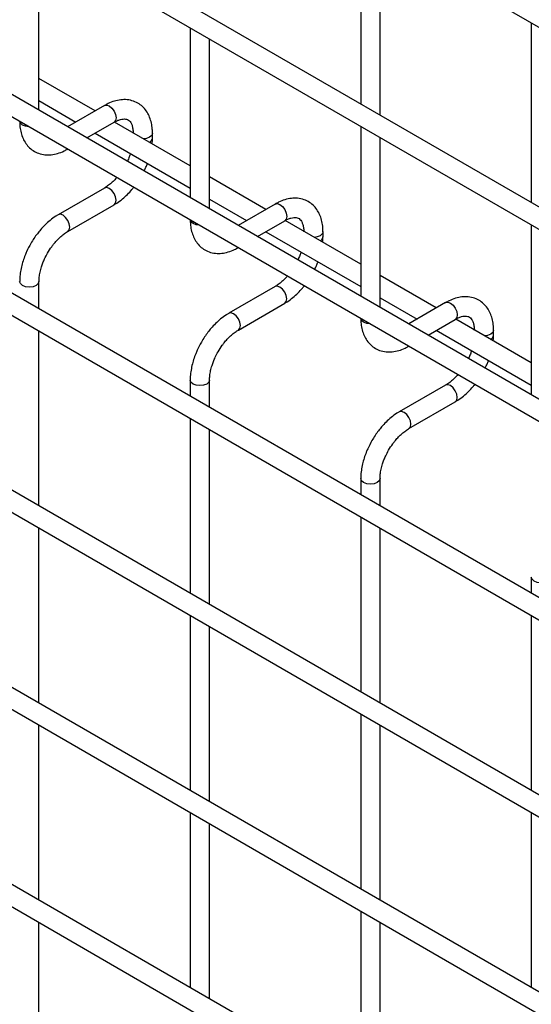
# Model space of a CAD drawing. Header units: inches. Extents: x 0.2 to 10.8, y 0.2 to 8.2.
# Tile 32 of 36: x 9.589 to 9.801, y 7.008 to 7.416. Entities that reach past the tile are written whole.
import ezdxf

# ---------------------------------------------------------------- set-up
doc = ezdxf.new("R2010")
doc.units = ezdxf.units.IN
doc.header["$MEASUREMENT"] = 0

msp = doc.modelspace()

# ---------------------------------------------------------------- linework, layer by layer
for p, q in [((8.52148, 8.15291), (10.56891, 6.97095)), ((10.57291, 6.89418), (8.52548, 8.07614)), ((8.52148, 8.06921), (10.56891, 6.88726)), ((8.52148, 7.9896), (10.56891, 6.80764)), ((10.48658, 6.8644), (8.60649, 7.94976)), ((10.57291, 6.73233), (8.52548, 7.91428)), ((8.52148, 7.90735), (10.56891, 6.7254)), ((10.57291, 6.65067), (8.52548, 7.83263)), ((8.52148, 7.8257), (10.56891, 6.64375)), ((10.57291, 6.56902), (8.52548, 7.75098)), ((8.52148, 7.74405), (10.56891, 6.56209)), ((10.57291, 6.48737), (8.52548, 7.66932)), ((8.52148, 7.66239), (10.56891, 6.48044)), ((9.73005, 7.45522), (9.73005, 7.38076)), ((9.59662, 7.37817), (9.59662, 7.44854)), ((9.73805, 7.37614), (9.73805, 7.4506)), ((9.80076, 7.41439), (9.80076, 7.33994)), ((9.65933, 7.41234), (9.65933, 7.34196)), ((9.66733, 7.33735), (9.66733, 7.40772)), ((9.61994, 7.37792), (9.59662, 7.39138)), ((9.59662, 7.38214), (9.61194, 7.3733)), ((9.62379, 7.38013), (9.6085, 7.37131)), ((9.6165, 7.36669), (9.62779, 7.37321)), ((9.65933, 7.35518), (9.62796, 7.37328)), ((9.73005, 7.37152), (9.73005, 7.30114)), ((9.61994, 7.36868), (9.65933, 7.34594)), ((9.64368, 7.36656), (9.64368, 7.36865)), ((9.73805, 7.29653), (9.73805, 7.3669)), ((9.69065, 7.33709), (9.66733, 7.35056)), ((9.62379, 7.34596), (9.60459, 7.33488)), ((9.66733, 7.34132), (9.68265, 7.33248)), ((9.60859, 7.32795), (9.62779, 7.33903)), ((9.6945, 7.33931), (9.67921, 7.33049)), ((9.68721, 7.32587), (9.6985, 7.33239)), ((9.73005, 7.31435), (9.69868, 7.33246)), ((9.80076, 7.3307), (9.80076, 7.26032)), ((9.69065, 7.32786), (9.73005, 7.30512)), ((9.71439, 7.32574), (9.71439, 7.32783)), ((9.76137, 7.29627), (9.73805, 7.30974)), ((9.59662, 7.29592), (9.59662, 7.30723)), ((9.6945, 7.30514), (9.6753, 7.29406)), ((9.73805, 7.3005), (9.75336, 7.29166)), ((9.6793, 7.28713), (9.6985, 7.29821)), ((9.76521, 7.29849), (9.74992, 7.28967)), ((9.75792, 7.28505), (9.76921, 7.29156)), ((9.80076, 7.27353), (9.76939, 7.29164)), ((9.59662, 7.21427), (9.59662, 7.28669)), ((9.76137, 7.28704), (9.80076, 7.2643)), ((9.7851, 7.28492), (9.7851, 7.28701)), ((9.65933, 7.26641), (9.65933, 7.25972)), ((9.66733, 7.2551), (9.66733, 7.26641)), ((9.76521, 7.26432), (9.74601, 7.25324)), ((9.75001, 7.24631), (9.76921, 7.25739)), ((9.65933, 7.25048), (9.65933, 7.17807)), ((9.66733, 7.17345), (9.66733, 7.24587)), ((9.73005, 7.22559), (9.73005, 7.2189)), ((9.73805, 7.21428), (9.73805, 7.22559)), ((9.73005, 7.20966), (9.73005, 7.13725)), ((9.59662, 7.13262), (9.59662, 7.20503)), ((9.73805, 7.13263), (9.73805, 7.20505)), ((9.80076, 7.18476), (9.80076, 7.17808)), ((9.65933, 7.16883), (9.65933, 7.09641)), ((9.80076, 7.16884), (9.80076, 7.09643)), ((9.66733, 7.0918), (9.66733, 7.16421)), ((9.73005, 7.12801), (9.73005, 7.05559)), ((9.59662, 7.05096), (9.59662, 7.12338)), ((9.73805, 7.05098), (9.73805, 7.12339)), ((9.65933, 7.08718), (9.65933, 7.01476)), ((9.80076, 7.08719), (9.80076, 7.01477)), ((9.66733, 7.01014), (9.66733, 7.08256)), ((9.73005, 7.04636), (9.73005, 6.97394)), ((9.59662, 6.96931), (9.59662, 7.04172)), ((9.73805, 6.96932), (9.73805, 7.04174))]:
    msp.add_line(p, q)
at = {"flags": 128}
for points in [[(9.62379, 7.38013), (9.62471, 7.38031), (9.62579, 7.37994)], [(9.62579, 7.37994), (9.62687, 7.37906), (9.62779, 7.37782), (9.6284, 7.37641), (9.62862, 7.37504), (9.6284, 7.37391), (9.62779, 7.37321), (9.62779, 7.37321)], [(9.5898, 7.37202), (9.58893, 7.37277), (9.58863, 7.37355)], [(9.59244, 7.37135), (9.59109, 7.37152), (9.5898, 7.37202)], [(9.64368, 7.36864), (9.64338, 7.36776), (9.64251, 7.36701), (9.64121, 7.36651), (9.63999, 7.36634)], [(9.62862, 7.34086), (9.6284, 7.34224), (9.62779, 7.34365), (9.62687, 7.34489), (9.62579, 7.34576), (9.62471, 7.34614), (9.62379, 7.34596)], [(9.62779, 7.33903), (9.62779, 7.33903), (9.6284, 7.33974), (9.62862, 7.34086)], [(9.6945, 7.33931), (9.69542, 7.33949), (9.6965, 7.33912)], [(9.6965, 7.33912), (9.69758, 7.33824), (9.6985, 7.337), (9.69911, 7.33559), (9.69933, 7.33422), (9.69911, 7.33309), (9.6985, 7.33239), (9.6985, 7.33239)], [(9.60659, 7.33468), (9.60551, 7.33506), (9.60459, 7.33488), (9.60458, 7.33487)], [(9.60858, 7.32795), (9.60859, 7.32795), (9.6092, 7.32866), (9.60942, 7.32978), (9.6092, 7.33116), (9.60859, 7.33257), (9.60767, 7.33381), (9.60659, 7.33468)], [(9.66051, 7.3312), (9.65964, 7.33195), (9.65934, 7.33273)], [(9.66315, 7.33052), (9.6618, 7.3307), (9.66051, 7.3312)], [(9.71439, 7.32782), (9.71409, 7.32694), (9.71322, 7.32619), (9.71192, 7.32569), (9.7107, 7.32552)], [(9.59662, 7.30723), (9.59662, 7.30723), (9.59632, 7.30634), (9.59545, 7.30559), (9.59416, 7.30509), (9.59262, 7.30492), (9.59109, 7.30509), (9.5898, 7.30559), (9.58893, 7.30634), (9.58862, 7.30723), (9.58862, 7.30724)], [(9.69933, 7.30004), (9.69911, 7.30142), (9.6985, 7.30283), (9.69758, 7.30407), (9.6965, 7.30494), (9.69542, 7.30532), (9.6945, 7.30514)], [(9.6985, 7.29821), (9.6985, 7.29821), (9.69911, 7.29892), (9.69933, 7.30004)], [(9.76521, 7.29849), (9.76613, 7.29867), (9.76721, 7.2983)], [(9.76721, 7.2983), (9.76829, 7.29742), (9.76921, 7.29618), (9.76982, 7.29477), (9.77004, 7.2934), (9.76982, 7.29227), (9.76921, 7.29156), (9.76921, 7.29156)], [(9.6773, 7.29386), (9.67622, 7.29424), (9.6753, 7.29406), (9.67529, 7.29405)], [(9.67929, 7.28713), (9.6793, 7.28713), (9.67991, 7.28784), (9.68013, 7.28896), (9.67991, 7.29034), (9.6793, 7.29175), (9.67838, 7.29299), (9.6773, 7.29386)], [(9.73122, 7.29038), (9.73035, 7.29113), (9.73005, 7.2919)], [(9.73386, 7.2897), (9.73251, 7.28988), (9.73122, 7.29038)], [(9.7851, 7.287), (9.7848, 7.28612), (9.78393, 7.28537), (9.78263, 7.28487), (9.78141, 7.2847)], [(9.66733, 7.26641), (9.66733, 7.26641), (9.66703, 7.26552), (9.66616, 7.26477), (9.66487, 7.26427), (9.66333, 7.2641), (9.6618, 7.26427), (9.66051, 7.26477), (9.65964, 7.26552), (9.65933, 7.26641), (9.65933, 7.26642)], [(9.77004, 7.25922), (9.76982, 7.2606), (9.76921, 7.26201), (9.76829, 7.26325), (9.76721, 7.26412), (9.76613, 7.2645), (9.76521, 7.26432)], [(9.76921, 7.25739), (9.76921, 7.25739), (9.76982, 7.2581), (9.77004, 7.25922)], [(9.74801, 7.25304), (9.74693, 7.25342), (9.74601, 7.25324), (9.746, 7.25323)], [(9.75, 7.24631), (9.75001, 7.24631), (9.75062, 7.24702), (9.75084, 7.24814), (9.75062, 7.24952), (9.75001, 7.25093), (9.74909, 7.25217), (9.74801, 7.25304)], [(9.73805, 7.22559), (9.73805, 7.22559), (9.73774, 7.2247), (9.73687, 7.22395), (9.73558, 7.22345), (9.73405, 7.22328), (9.73251, 7.22345), (9.73122, 7.22395), (9.73035, 7.2247), (9.73005, 7.22559), (9.73005, 7.2256)], [(9.80876, 7.18477), (9.80876, 7.18476), (9.80845, 7.18388), (9.80758, 7.18313), (9.80629, 7.18263), (9.80476, 7.18246), (9.80323, 7.18263), (9.80193, 7.18313), (9.80106, 7.18388), (9.80076, 7.18476), (9.80076, 7.18478)]]:
    msp.add_lwpolyline(points, dxfattribs=at)
for centre in [(9.64147, 7.36691), (9.71218, 7.32609), (9.7829, 7.28527)]:
    msp.add_arc(centre, 0.00224, 296.5234, 350.8093)
for points, knots in [([(9.64365, 7.36863), (9.64365, 7.36922), (9.64365, 7.3707), (9.64329, 7.37292), (9.64258, 7.37528), (9.64149, 7.37744), (9.64001, 7.37934), (9.63812, 7.38091), (9.63581, 7.38205), (9.63323, 7.3826), (9.63054, 7.38257), (9.62789, 7.382), (9.62562, 7.38116), (9.62428, 7.38037), (9.62379, 7.38008)], [0, 0, 0, 0, 0.055592, 0.138527, 0.222447, 0.30698, 0.392218, 0.479262, 0.570513, 0.669513, 0.760726, 0.854051, 0.947574, 1, 1, 1, 1]), ([(9.58866, 7.37367), (9.58866, 7.37308), (9.58866, 7.37162), (9.58901, 7.3694), (9.58972, 7.36704), (9.5908, 7.36487), (9.59227, 7.36296), (9.59415, 7.36138), (9.59646, 7.36022), (9.59904, 7.35965), (9.60173, 7.35967), (9.60438, 7.36022), (9.60669, 7.36106), (9.60807, 7.36187), (9.60858, 7.36217)], [0, 0, 0, 0, 0.0543995, 0.1371727, 0.2209319, 0.3053076, 0.3903761, 0.4772087, 0.5681631, 0.6667502, 0.7577184, 0.8508237, 0.9442017, 1, 1, 1, 1]), ([(9.62778, 7.37319), (9.62821, 7.37342), (9.62913, 7.37393), (9.63041, 7.37437), (9.6316, 7.37458), (9.63259, 7.37456), (9.63343, 7.37433), (9.63407, 7.37391), (9.63471, 7.37313), (9.63523, 7.37204), (9.63556, 7.37056), (9.63572, 7.36939), (9.63568, 7.36868), (9.63568, 7.36864)], [0, 0, 0, 0, 0.076341, 0.164647, 0.254489, 0.348472, 0.453572, 0.589697, 0.695681, 0.796643, 0.895926, 0.994247, 1, 1, 1, 1]), ([(9.64354, 7.36429), (9.6436, 7.36478), (9.64369, 7.36555), (9.64366, 7.36628), (9.64365, 7.36655)], [0, 0, 0, 0, 0.629491, 1, 1, 1, 1]), ([(9.63456, 7.36024), (9.6344, 7.35977), (9.63404, 7.35873), (9.6336, 7.35764), (9.63329, 7.35705), (9.63327, 7.35701)], [0, 0, 0, 0, 0.438922, 0.964949, 1, 1, 1, 1]), ([(9.64018, 7.35302), (9.6404, 7.35344), (9.64087, 7.35433), (9.64132, 7.35539), (9.64154, 7.35603), (9.6416, 7.35618)], [0, 0, 0, 0, 0.408976, 0.858362, 1, 1, 1, 1]), ([(9.62888, 7.35031), (9.62871, 7.35011), (9.62809, 7.34938), (9.62695, 7.34827), (9.62547, 7.34706), (9.62439, 7.34628), (9.62385, 7.34601), (9.62379, 7.34598)], [0, 0, 0, 0, 0.106378, 0.380972, 0.668987, 0.961945, 1, 1, 1, 1]), ([(9.62778, 7.33908), (9.62814, 7.33928), (9.62932, 7.33992), (9.63119, 7.34135), (9.63328, 7.34324), (9.63483, 7.34489), (9.63565, 7.34592), (9.63591, 7.34625)], [0, 0, 0, 0, 0.12332, 0.400048, 0.657251, 0.892098, 1, 1, 1, 1]), ([(9.71436, 7.32781), (9.71436, 7.3284), (9.71436, 7.32988), (9.714, 7.3321), (9.71329, 7.33446), (9.7122, 7.33662), (9.71072, 7.33852), (9.70884, 7.34009), (9.70652, 7.34123), (9.70394, 7.34178), (9.70125, 7.34175), (9.6986, 7.34118), (9.69633, 7.34034), (9.69499, 7.33955), (9.69451, 7.33926)], [0, 0, 0, 0, 0.055592, 0.138527, 0.222447, 0.30698, 0.392218, 0.479262, 0.570513, 0.669513, 0.760726, 0.854051, 0.947574, 1, 1, 1, 1]), ([(9.6046, 7.33483), (9.60426, 7.33465), (9.60311, 7.33403), (9.60126, 7.33262), (9.59915, 7.33073), (9.5974, 7.32885), (9.59588, 7.32699), (9.59452, 7.3251), (9.59368, 7.3237), (9.59325, 7.32299)], [0, 0, 0, 0, 0.076054, 0.263021, 0.437352, 0.597786, 0.719603, 0.857444, 1, 1, 1, 1]), ([(9.65937, 7.33285), (9.65937, 7.33226), (9.65937, 7.3308), (9.65973, 7.32858), (9.66043, 7.32622), (9.66151, 7.32405), (9.66298, 7.32214), (9.66486, 7.32056), (9.66717, 7.3194), (9.66975, 7.31883), (9.67244, 7.31885), (9.67509, 7.3194), (9.6774, 7.32024), (9.67878, 7.32105), (9.67929, 7.32135)], [0, 0, 0, 0, 0.054399, 0.137173, 0.220932, 0.305308, 0.390376, 0.477209, 0.568163, 0.66675, 0.757718, 0.850824, 0.944202, 1, 1, 1, 1]), ([(9.69849, 7.33237), (9.69892, 7.3326), (9.69984, 7.33311), (9.70112, 7.33355), (9.70231, 7.33376), (9.7033, 7.33374), (9.70414, 7.3335), (9.70478, 7.33309), (9.70542, 7.33231), (9.70594, 7.33122), (9.70627, 7.32974), (9.70643, 7.32857), (9.70639, 7.32786), (9.70639, 7.32782)], [0, 0, 0, 0, 0.076341, 0.164647, 0.254489, 0.348472, 0.453572, 0.589697, 0.695681, 0.796643, 0.895926, 0.994247, 1, 1, 1, 1]), ([(9.60018, 7.31899), (9.60073, 7.31989), (9.60151, 7.32116), (9.60282, 7.32286), (9.60398, 7.3242), (9.60539, 7.32562), (9.60687, 7.32684), (9.60797, 7.32762), (9.60852, 7.3279), (9.60858, 7.32793)], [0, 0, 0, 0, 0.233186, 0.328025, 0.483332, 0.641352, 0.807119, 0.975755, 1, 1, 1, 1]), ([(9.71425, 7.32347), (9.71431, 7.32396), (9.7144, 7.32473), (9.71437, 7.32546), (9.71436, 7.32573)], [0, 0, 0, 0, 0.629491, 1, 1, 1, 1]), ([(9.59325, 7.32299), (9.59264, 7.32186), (9.59177, 7.32026), (9.59075, 7.31782), (9.58999, 7.31572), (9.58931, 7.31323), (9.58884, 7.31067), (9.58861, 7.30864), (9.58865, 7.30752), (9.58866, 7.30724)], [0, 0, 0, 0, 0.22114, 0.311302, 0.459898, 0.612592, 0.774999, 0.943044, 1, 1, 1, 1]), ([(9.59664, 7.30724), (9.59665, 7.30782), (9.59668, 7.30904), (9.59704, 7.31111), (9.59757, 7.31312), (9.59823, 7.31498), (9.59904, 7.31689), (9.59976, 7.31822), (9.60018, 7.31899)], [0, 0, 0, 0, 0.169323, 0.3523726, 0.5340519, 0.6675763, 0.8056351, 1, 1, 1, 1]), ([(9.70527, 7.31942), (9.70511, 7.31895), (9.70475, 7.31791), (9.70431, 7.31682), (9.704, 7.31623), (9.70398, 7.31619)], [0, 0, 0, 0, 0.438922, 0.964949, 1, 1, 1, 1]), ([(9.71089, 7.3122), (9.71111, 7.31262), (9.71158, 7.31351), (9.71203, 7.31457), (9.71225, 7.31521), (9.71231, 7.31536)], [0, 0, 0, 0, 0.408976, 0.858362, 1, 1, 1, 1]), ([(9.69959, 7.30949), (9.69942, 7.30929), (9.6988, 7.30856), (9.69766, 7.30745), (9.69619, 7.30624), (9.6951, 7.30546), (9.69457, 7.30519), (9.6945, 7.30516)], [0, 0, 0, 0, 0.106378, 0.380972, 0.668987, 0.961945, 1, 1, 1, 1]), ([(9.69849, 7.29826), (9.69886, 7.29846), (9.70004, 7.2991), (9.7019, 7.30053), (9.70399, 7.30242), (9.70554, 7.30407), (9.70636, 7.3051), (9.70662, 7.30543)], [0, 0, 0, 0, 0.12332, 0.4000481, 0.657251, 0.892098, 1, 1, 1, 1]), ([(9.78507, 7.28699), (9.78507, 7.28758), (9.78507, 7.28906), (9.78471, 7.29128), (9.784, 7.29364), (9.78291, 7.2958), (9.78144, 7.2977), (9.77955, 7.29927), (9.77723, 7.30041), (9.77465, 7.30096), (9.77196, 7.30093), (9.76931, 7.30036), (9.76704, 7.29952), (9.7657, 7.29873), (9.76522, 7.29844)], [0, 0, 0, 0, 0.055592, 0.138527, 0.222447, 0.30698, 0.392218, 0.479262, 0.570513, 0.669513, 0.760726, 0.854051, 0.947574, 1, 1, 1, 1]), ([(9.67531, 7.29401), (9.67497, 7.29383), (9.67382, 7.29321), (9.67197, 7.2918), (9.66986, 7.28991), (9.66811, 7.28803), (9.66659, 7.28617), (9.66523, 7.28428), (9.66439, 7.28288), (9.66396, 7.28217)], [0, 0, 0, 0, 0.076054, 0.263021, 0.437352, 0.597786, 0.719603, 0.857444, 1, 1, 1, 1]), ([(9.73008, 7.29202), (9.73008, 7.29144), (9.73008, 7.28998), (9.73044, 7.28776), (9.73114, 7.2854), (9.73222, 7.28323), (9.73369, 7.28132), (9.73557, 7.27974), (9.73788, 7.27858), (9.74046, 7.27801), (9.74315, 7.27803), (9.7458, 7.27858), (9.74811, 7.27942), (9.74949, 7.28023), (9.75, 7.28053)], [0, 0, 0, 0, 0.054399, 0.137173, 0.220932, 0.305308, 0.390376, 0.477209, 0.568163, 0.66675, 0.757718, 0.850824, 0.944202, 1, 1, 1, 1]), ([(9.76921, 7.29155), (9.76963, 7.29178), (9.77055, 7.29229), (9.77183, 7.29273), (9.77302, 7.29294), (9.77401, 7.29292), (9.77485, 7.29268), (9.77549, 7.29226), (9.77613, 7.29149), (9.77665, 7.2904), (9.77699, 7.28892), (9.77714, 7.28775), (9.7771, 7.28704), (9.7771, 7.287)], [0, 0, 0, 0, 0.076341, 0.164647, 0.254489, 0.348472, 0.453572, 0.589697, 0.695681, 0.796643, 0.895926, 0.994247, 1, 1, 1, 1]), ([(9.67089, 7.27817), (9.67144, 7.27907), (9.67222, 7.28034), (9.67353, 7.28204), (9.67469, 7.28338), (9.67611, 7.2848), (9.67759, 7.28601), (9.67868, 7.2868), (9.67923, 7.28708), (9.67929, 7.28711)], [0, 0, 0, 0, 0.233186, 0.328025, 0.483332, 0.641352, 0.807119, 0.975755, 1, 1, 1, 1]), ([(9.78496, 7.28265), (9.78502, 7.28314), (9.78511, 7.28391), (9.78508, 7.28464), (9.78507, 7.28491)], [0, 0, 0, 0, 0.629491, 1, 1, 1, 1]), ([(9.66396, 7.28217), (9.66335, 7.28103), (9.66248, 7.27944), (9.66146, 7.277), (9.66071, 7.2749), (9.66002, 7.27241), (9.65955, 7.26985), (9.65932, 7.26782), (9.65936, 7.2667), (9.65937, 7.26642)], [0, 0, 0, 0, 0.22114, 0.311302, 0.459898, 0.612592, 0.774999, 0.943044, 1, 1, 1, 1]), ([(9.66735, 7.26641), (9.66736, 7.267), (9.66739, 7.26822), (9.66775, 7.27029), (9.66828, 7.2723), (9.66894, 7.27416), (9.66975, 7.27607), (9.67047, 7.2774), (9.67089, 7.27817)], [0, 0, 0, 0, 0.169323, 0.3523726, 0.5340519, 0.6675763, 0.8056351, 1, 1, 1, 1]), ([(9.77598, 7.2786), (9.77582, 7.27813), (9.77546, 7.27709), (9.77502, 7.276), (9.77471, 7.27541), (9.77469, 7.27537)], [0, 0, 0, 0, 0.4389224, 0.9649493, 1, 1, 1, 1]), ([(9.7816, 7.27138), (9.78182, 7.2718), (9.78229, 7.27269), (9.78274, 7.27375), (9.78296, 7.27439), (9.78302, 7.27454)], [0, 0, 0, 0, 0.408976, 0.858362, 1, 1, 1, 1]), ([(9.7703, 7.26867), (9.77013, 7.26847), (9.76951, 7.26774), (9.76837, 7.26663), (9.7669, 7.26541), (9.76582, 7.26464), (9.76528, 7.26437), (9.76521, 7.26434)], [0, 0, 0, 0, 0.106378, 0.380972, 0.668987, 0.961945, 1, 1, 1, 1]), ([(9.7692, 7.25744), (9.76957, 7.25764), (9.77075, 7.25828), (9.77261, 7.25971), (9.7747, 7.2616), (9.77625, 7.26325), (9.77707, 7.26428), (9.77733, 7.26461)], [0, 0, 0, 0, 0.12332, 0.400048, 0.657251, 0.892098, 1, 1, 1, 1]), ([(9.74602, 7.25319), (9.74568, 7.25301), (9.74453, 7.25239), (9.74269, 7.25098), (9.74057, 7.24909), (9.73882, 7.24721), (9.7373, 7.24535), (9.73594, 7.24346), (9.7351, 7.24206), (9.73467, 7.24135)], [0, 0, 0, 0, 0.076054, 0.263021, 0.437352, 0.597786, 0.719603, 0.857444, 1, 1, 1, 1]), ([(9.7416, 7.23735), (9.74215, 7.23825), (9.74294, 7.23952), (9.74424, 7.24122), (9.7454, 7.24256), (9.74682, 7.24398), (9.7483, 7.24519), (9.74939, 7.24598), (9.74994, 7.24626), (9.75001, 7.24629)], [0, 0, 0, 0, 0.233186, 0.328025, 0.483332, 0.641352, 0.807119, 0.975755, 1, 1, 1, 1]), ([(9.73467, 7.24135), (9.73406, 7.24021), (9.73319, 7.23862), (9.73217, 7.23618), (9.73142, 7.23408), (9.73073, 7.23159), (9.73026, 7.22903), (9.73003, 7.227), (9.73007, 7.22588), (9.73008, 7.2256)], [0, 0, 0, 0, 0.22114, 0.311302, 0.459898, 0.612592, 0.774999, 0.943044, 1, 1, 1, 1]), ([(9.73806, 7.22559), (9.73807, 7.22618), (9.7381, 7.2274), (9.73846, 7.22947), (9.73899, 7.23148), (9.73965, 7.23334), (9.74046, 7.23525), (9.74118, 7.23657), (9.7416, 7.23735)], [0, 0, 0, 0, 0.169323, 0.3523726, 0.5340519, 0.6675763, 0.8056351, 1, 1, 1, 1])]:
    msp.add_open_spline(points, degree=3, knots=knots)

doc.saveas('drawing.dxf')
